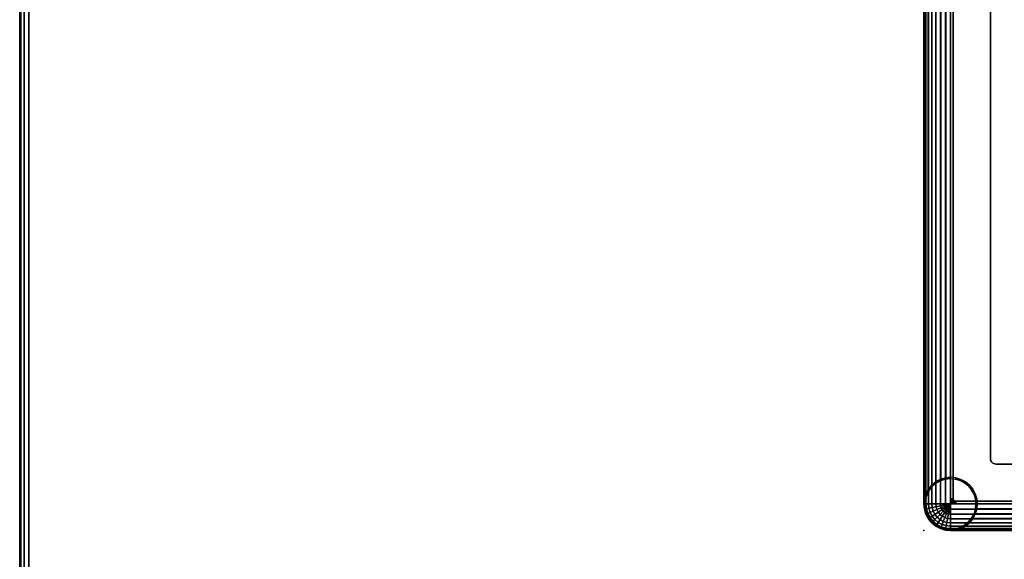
# Model space of a CAD drawing. Header units: inches. Extents: x 279 to 1057, y 260 to 433.
# Tile 4 of 256: x 821 to 835, y 294 to 302. Entities that reach past the tile are written whole.
import ezdxf
from ezdxf.enums import TextEntityAlignment as Align

# ---------------------------------------------------------------- set-up
doc = ezdxf.new("R2010")
doc.units = ezdxf.units.IN
doc.header["$MEASUREMENT"] = 0
for name, color, linetype in [('A-FURN-3-COLLECTION-MEXHI-TABLE-BASE-BOX-APRON', 45, 'Continuous'), ('A-FURN-3-COLLECTION-MEXHI-TABLE-BASE-LEG', 45, 'Continuous'), ('A-FURN-3-COLLECTION-MEXHI-TABLE-BASE-LEG-GLIDE', 46, 'Continuous'), ('A-FURN-3-COLLECTION-MEXHI-TABLE-SUBTOP-EDGE', 35, 'Continuous'), ('A-FURN-3-COLLECTION-MEXHI-TABLE-SUBTOP-SURFACE-BOTTOM', 35, 'Continuous'), ('A-FURN-3-COLLECTION-MEXHI-TABLE-TOP-EDGE', 33, 'Continuous'), ('A-FURN-3-COLLECTION-MEXHI-TABLE-TOP-SURFACE-BOTTOM', 33, 'Continuous'), ('A-FURN-3-COLLECTION-MEXHI-TABLE-TOP-SURFACE-TOP', 33, 'Continuous'), ('A-FURN-3-COLLECTION-RUG-BOTTOM', 8, 'Continuous'), ('A-FURN-3-COLLECTION-RUG-SEC1', 9, 'Continuous'), ('A-FURN-3-COLLECTION-RUG-TRIM1', 2, 'Continuous'), ('A-FURN-3-NODE', 7, 'Continuous'), ('A-FURN-HAWORTH-ATT', 7, 'Continuous')]:
    doc.layers.add(name, color=color, linetype=linetype)
doc.styles.get("Standard").update_dxf_attribs({"font": 'arial.ttf'})

# ---------------------------------------------------------------- blocks, each defined once
blk = doc.blocks.new('HCCS-MHTO-1S-3D-3')
at = {"layer": 'A-FURN-3-COLLECTION-MEXHI-TABLE-BASE-BOX-APRON'}
for points, invisible_edges in [([(-17.306, 7.456, 11.8), (-17.306, -7.456, 11.8), (-16.243, -6.394, 11.8), (-16.243, 6.394, 11.8)], 10), ([(-17.378, 7.069, 11.019), (-16.243, 6.394, 11.013), (-16.243, -6.394, 11.013), (-17.378, -7.069, 11.019)], 5), ([(-17.306, -7.063, 11.013), (-17.378, -7.069, 11.019), (-16.243, -6.394, 11.013)], 10), ([(-16.243, -6.394, 11.8), (-17.306, -7.456, 11.8), (17.306, -7.456, 11.8), (16.243, -6.393, 11.8)], 5), ([(-17.23, -7.07, 11.013), (-17.306, -7.063, 11.013), (-16.243, -6.394, 11.013)], 10), ([(-17.156, -7.093, 11.013), (-17.23, -7.07, 11.013), (-16.243, -6.394, 11.013)], 10), ([(-17.088, -7.129, 11.013), (-17.156, -7.093, 11.013), (-16.243, -6.394, 11.013)], 10), ([(-17.028, -7.178, 11.013), (-17.088, -7.129, 11.013), (-16.243, -6.394, 11.013)], 10), ([(-16.979, -7.238, 11.013), (-17.028, -7.178, 11.013), (-16.243, -6.394, 11.013)], 10), ([(-16.943, -7.306, 11.013), (-16.979, -7.238, 11.013), (-16.243, -6.394, 11.013)], 10), ([(-16.92, -7.38, 11.013), (-16.943, -7.306, 11.013), (-16.243, -6.394, 11.013)], 10), ([(-16.913, -7.456, 11.013), (-16.92, -7.38, 11.013), (-16.243, -6.394, 11.013)], 10), ([(16.913, -7.456, 11.013), (-16.913, -7.456, 11.013), (-16.243, -6.394, 11.013), (16.243, -6.394, 11.013)], 10)]:
    blk.add_3dface(points, dxfattribs=dict(at, invisible_edges=invisible_edges))
at = {"layer": 'A-FURN-3-COLLECTION-MEXHI-TABLE-BASE-LEG-GLIDE', "invisible_edges": 5}
for points in [[(-17.306, -7.456, 0), (-17.515, -7.145), (-17.45, -7.11), (-17.306, -7.456, 0)], [(-17.306, -7.456, 0), (-17.45, -7.11), (-17.38, -7.089), (-17.306, -7.456, 0)], [(-17.306, -7.456, 0), (-17.38, -7.089), (-17.306, -7.081), (-17.306, -7.456, 0)], [(-17.306, -7.456, 0), (-17.306, -7.081), (-17.233, -7.089), (-17.306, -7.456, 0)], [(-17.306, -7.456, 0), (-17.233, -7.089), (-17.163, -7.11), (-17.306, -7.456, 0)], [(-17.306, -7.456, 0), (-17.163, -7.11), (-17.098, -7.145), (-17.306, -7.456, 0)], [(-17.306, -7.456, 0), (-17.653, -7.313), (-17.618, -7.248), (-17.306, -7.456, 0)], [(-17.306, -7.456, 0), (-17.618, -7.248), (-17.572, -7.191), (-17.306, -7.456, 0)], [(-17.306, -7.456, 0), (-17.572, -7.191), (-17.515, -7.145), (-17.306, -7.456, 0)], [(-17.306, -7.456, 0), (-17.098, -7.145), (-17.041, -7.191), (-17.306, -7.456, 0)], [(-17.306, -7.456, 0), (-17.041, -7.191), (-16.995, -7.248), (-17.306, -7.456, 0)], [(-17.306, -7.456, 0), (-16.995, -7.248), (-16.96, -7.313), (-17.306, -7.456, 0)], [(-17.306, -7.456, 0), (-17.681, -7.456), (-17.674, -7.383), (-17.306, -7.456, 0)], [(-17.306, -7.456, 0), (-17.674, -7.383), (-17.653, -7.313), (-17.306, -7.456, 0)], [(-17.306, -7.456, 0), (-16.96, -7.313), (-16.939, -7.383), (-17.306, -7.456, 0)], [(-17.306, -7.456, 0), (-16.939, -7.383), (-16.931, -7.456), (-17.306, -7.456, 0)], [(-17.306, -7.456, 0), (-17.674, -7.53), (-17.681, -7.456), (-17.306, -7.456, 0)], [(-17.306, -7.456, 0), (-17.653, -7.6), (-17.674, -7.53), (-17.306, -7.456, 0)], [(-17.306, -7.456, 0), (-17.618, -7.665), (-17.653, -7.6), (-17.306, -7.456, 0)], [(-17.306, -7.456, 0), (-17.572, -7.722), (-17.618, -7.665), (-17.306, -7.456, 0)], [(-17.306, -7.456, 0), (-17.515, -7.768), (-17.572, -7.722), (-17.306, -7.456, 0)], [(-17.306, -7.456, 0), (-17.45, -7.803), (-17.515, -7.768), (-17.306, -7.456, 0)], [(-17.306, -7.456, 0), (-17.38, -7.824), (-17.45, -7.803), (-17.306, -7.456, 0)], [(-17.306, -7.456, 0), (-17.306, -7.831), (-17.38, -7.824), (-17.306, -7.456, 0)], [(-17.306, -7.456, 0), (-17.233, -7.824), (-17.306, -7.831), (-17.306, -7.456, 0)], [(-17.306, -7.456, 0), (-17.163, -7.803), (-17.233, -7.824), (-17.306, -7.456, 0)], [(-17.306, -7.456, 0), (-17.098, -7.768), (-17.163, -7.803), (-17.306, -7.456, 0)], [(-17.306, -7.456, 0), (-17.041, -7.722), (-17.098, -7.768), (-17.306, -7.456, 0)], [(-17.306, -7.456, 0), (-16.995, -7.665), (-17.041, -7.722), (-17.306, -7.456, 0)], [(-17.306, -7.456, 0), (-16.96, -7.6), (-16.995, -7.665), (-17.306, -7.456, 0)], [(-17.306, -7.456, 0), (-16.939, -7.53), (-16.96, -7.6), (-17.306, -7.456, 0)], [(-17.306, -7.456, 0), (-16.931, -7.456), (-16.939, -7.53), (-17.306, -7.456, 0)]]:
    blk.add_3dface(points, dxfattribs=at)
at = {"layer": 'A-FURN-3-COLLECTION-MEXHI-TABLE-SUBTOP-SURFACE-BOTTOM'}
for points, invisible_edges in [([(-16.694, -6.844, 11.8), (-16.703, -6.832, 11.8), (-16.703, 6.832, 11.8), (-16.694, 6.844, 11.8)], 10), ([(-16.682, -6.853, 11.8), (-16.694, -6.844, 11.8), (-16.694, 6.844, 11.8), (-16.682, 6.853, 11.8)], 10), ([(-16.668, -6.861, 11.8), (-16.682, -6.853, 11.8), (-16.682, 6.853, 11.8), (-16.668, 6.861, 11.8)], 10), ([(-16.653, -6.865, 11.8), (-16.668, -6.861, 11.8), (-16.668, 6.861, 11.8), (-16.653, 6.865, 11.8)], 10), ([(-16.638, -6.867, 11.8), (-16.653, -6.865, 11.8), (-16.653, 6.865, 11.8), (-16.638, 6.867, 11.8)], 10), ([(-16.638, 6.867, 11.8), (16.638, 6.867, 11.8), (16.638, -6.867, 11.8), (-16.638, -6.867, 11.8)], 10), ([(-16.715, -6.803, 11.8), (-16.717, -6.788, 11.8), (-16.717, 6.788, 11.8), (-16.715, 6.803, 11.8)], 8), ([(-16.711, -6.818, 11.8), (-16.715, -6.803, 11.8), (-16.715, 6.803, 11.8), (-16.711, 6.818, 11.8)], 10), ([(-16.703, -6.832, 11.8), (-16.711, -6.818, 11.8), (-16.711, 6.818, 11.8), (-16.703, 6.832, 11.8)], 10)]:
    blk.add_3dface(points, dxfattribs=dict(at, invisible_edges=invisible_edges))
at = {"layer": 'A-FURN-3-COLLECTION-MEXHI-TABLE-TOP-SURFACE-BOTTOM'}
for points, invisible_edges in [([(-17.267, -7.378, 11.997), (-17.267, 7.378, 11.997), (-16.717, 6.788, 11.997), (-16.717, -6.788, 11.997)], 14), ([(-16.694, -6.844, 11.997), (-16.704, -6.831, 11.997), (-16.704, 6.831, 11.997), (-16.694, 6.844, 11.997)], 15), ([(-16.681, -6.854, 11.997), (-16.694, -6.844, 11.997), (-16.694, 6.844, 11.997), (-16.681, 6.854, 11.997)], 15), ([(-16.667, -6.861, 11.997), (-16.681, -6.854, 11.997), (-16.681, 6.854, 11.997), (-16.667, 6.861, 11.997)], 15), ([(-16.652, -6.865, 11.997), (-16.667, -6.861, 11.997), (-16.667, 6.861, 11.997), (-16.652, 6.865, 11.997)], 15), ([(-16.638, -6.867, 11.997), (-16.652, -6.865, 11.997), (-16.652, 6.865, 11.997), (-16.638, 6.867, 11.997)], 15), ([(-16.638, -6.867, 11.997), (-16.638, 6.867, 11.997), (16.638, 6.867, 11.997), (16.638, -6.867, 11.997)], 15), ([(-16.715, -6.802, 11.997), (-16.717, -6.788, 11.997), (-16.717, 6.788, 11.997), (-16.715, 6.802, 11.997)], 15), ([(-16.711, -6.817, 11.997), (-16.715, -6.802, 11.997), (-16.715, 6.802, 11.997), (-16.711, 6.817, 11.997)], 15), ([(-16.704, -6.831, 11.997), (-16.711, -6.817, 11.997), (-16.711, 6.817, 11.997), (-16.704, 6.831, 11.997)], 15), ([(-17.267, -7.378, 11.997), (-16.717, -6.788, 11.997), (-16.715, -6.802, 11.997), (-17.266, -7.385, 11.997)], 7), ([(-17.266, -7.385, 11.997), (-16.715, -6.802, 11.997), (-16.711, -6.817, 11.997), (-17.264, -7.393, 11.997)], 7), ([(-17.264, -7.393, 11.997), (-16.711, -6.817, 11.997), (-16.704, -6.831, 11.997), (-17.26, -7.399, 11.997)], 7), ([(-17.26, -7.399, 11.997), (-16.704, -6.831, 11.997), (-16.694, -6.844, 11.997), (-17.256, -7.406, 11.997)], 7), ([(-17.256, -7.406, 11.997), (-16.694, -6.844, 11.997), (-16.681, -6.854, 11.997), (-17.249, -7.41, 11.997)], 7), ([(-17.249, -7.41, 11.997), (-16.681, -6.854, 11.997), (-16.667, -6.861, 11.997), (-17.243, -7.414, 11.997)], 7), ([(-17.243, -7.414, 11.997), (-16.667, -6.861, 11.997), (-16.652, -6.865, 11.997), (-17.235, -7.416, 11.997)], 7), ([(-17.235, -7.416, 11.997), (-16.652, -6.865, 11.997), (-16.638, -6.867, 11.997), (-17.228, -7.417, 11.997)], 7), ([(-17.228, -7.417, 11.997), (-16.638, -6.867, 11.997), (16.638, -6.867, 11.997), (17.228, -7.417, 11.997)], 7)]:
    blk.add_3dface(points, dxfattribs=dict(at, invisible_edges=invisible_edges))
at = {"layer": 'A-FURN-3-COLLECTION-MEXHI-TABLE-TOP-SURFACE-TOP'}
for points, invisible_edges in [([(-17.228, 7.417, 12.587), (-17.235, 7.416, 12.587), (-17.235, -7.416, 12.587), (-17.228, -7.417, 12.587)], 10), ([(-17.228, 7.417, 12.587), (-17.228, -7.417, 12.587), (17.228, -7.417, 12.587), (17.228, 7.417, 12.587)], 5), ([(-17.266, 7.385, 12.587), (-17.267, 7.378, 12.587), (-17.267, -7.378, 12.587), (-17.266, -7.385, 12.587)], 8), ([(-17.264, 7.393, 12.587), (-17.266, 7.385, 12.587), (-17.266, -7.385, 12.587), (-17.264, -7.393, 12.587)], 10), ([(-17.26, 7.399, 12.587), (-17.264, 7.393, 12.587), (-17.264, -7.393, 12.587), (-17.26, -7.399, 12.587)], 10), ([(-17.256, 7.406, 12.587), (-17.26, 7.399, 12.587), (-17.26, -7.399, 12.587), (-17.256, -7.406, 12.587)], 10), ([(-17.249, 7.41, 12.587), (-17.256, 7.406, 12.587), (-17.256, -7.406, 12.587), (-17.249, -7.41, 12.587)], 10), ([(-17.243, 7.414, 12.587), (-17.249, 7.41, 12.587), (-17.249, -7.41, 12.587), (-17.243, -7.414, 12.587)], 10), ([(-17.235, 7.416, 12.587), (-17.243, 7.414, 12.587), (-17.243, -7.414, 12.587), (-17.235, -7.416, 12.587)], 10)]:
    blk.add_3dface(points, dxfattribs=dict(at, invisible_edges=invisible_edges))
at = {"layer": 'A-FURN-3-NODE'}
blk.add_point((-17.7, -7.85), dxfattribs=at)
at = {"layer": 'A-FURN-HAWORTH-ATT', "flags": 1}
for tag, p in [('HAWMC', (0, 0)), ('HAWPN', (0, -0.167)), ('HAWSN', (0, -0.333))]:
    blk.add_attdef(tag, text='', height=0.1, dxfattribs=at).set_placement(p, align=Align.TOP_CENTER)
at = {"layer": 'A-FURN-3-COLLECTION-MEXHI-TABLE-BASE-BOX-APRON'}
mesh = blk.add_polymesh((16, 2), dxfattribs=at)
for k, corner in enumerate([(-17.306, -7.456, 11.8), (-17.306, 7.456, 11.8), (-17.383, -7.456, 11.792), (-17.383, 7.456, 11.792), (-17.457, -7.456, 11.77), (-17.457, 7.456, 11.77), (-17.525, -7.456, 11.734), (-17.525, 7.456, 11.734), (-17.585, -7.456, 11.685), (-17.585, 7.456, 11.685), (-17.634, -7.456, 11.625), (-17.634, 7.456, 11.625), (-17.67, -7.456, 11.557), (-17.67, 7.456, 11.557), (-17.692, -7.456, 11.483), (-17.692, 7.456, 11.483), (-17.7, -7.456, 11.406), (-17.7, 7.456, 11.406), (-17.693, -7.385, 11.335), (-17.693, 7.385, 11.335), (-17.672, -7.311, 11.261), (-17.672, 7.311, 11.261), (-17.636, -7.241, 11.191), (-17.636, 7.241, 11.191), (-17.585, -7.178, 11.128), (-17.585, 7.178, 11.128), (-17.522, -7.127, 11.077), (-17.522, 7.127, 11.077), (-17.451, -7.09, 11.04), (-17.451, 7.09, 11.04), (-17.378, -7.069, 11.019), (-17.378, 7.069, 11.019)]):
    mesh.set_mesh_vertex(divmod(k, 2), corner)
mesh = blk.add_polymesh((9, 9), dxfattribs=at)
for k, corner in enumerate([(-17.306, -7.456, 11.8), (-17.383, -7.456, 11.792), (-17.457, -7.456, 11.77), (-17.525, -7.456, 11.734), (-17.585, -7.456, 11.685), (-17.634, -7.456, 11.625), (-17.67, -7.456, 11.557), (-17.692, -7.456, 11.483), (-17.7, -7.456, 11.406), (-17.306, -7.456, 11.8), (-17.382, -7.471, 11.792), (-17.454, -7.486, 11.77), (-17.521, -7.499, 11.734), (-17.579, -7.511, 11.685), (-17.627, -7.52, 11.625), (-17.663, -7.527, 11.557), (-17.685, -7.532, 11.483), (-17.692, -7.533, 11.406), (-17.306, -7.456, 11.8), (-17.377, -7.486, 11.792), (-17.446, -7.514, 11.77), (-17.508, -7.54, 11.734), (-17.564, -7.563, 11.685), (-17.609, -7.582, 11.625), (-17.642, -7.596, 11.557), (-17.663, -7.604, 11.483), (-17.67, -7.607, 11.406), (-17.306, -7.456, 11.8), (-17.37, -7.499, 11.792), (-17.432, -7.54, 11.77), (-17.488, -7.578, 11.734), (-17.538, -7.611, 11.685), (-17.578, -7.638, 11.625), (-17.609, -7.658, 11.557), (-17.627, -7.671, 11.483), (-17.634, -7.675, 11.406), (-17.306, -7.456, 11.8), (-17.361, -7.511, 11.792), (-17.413, -7.563, 11.77), (-17.461, -7.611, 11.734), (-17.503, -7.653, 11.685), (-17.538, -7.688, 11.625), (-17.564, -7.714, 11.557), (-17.579, -7.729, 11.483), (-17.585, -7.735, 11.406), (-17.306, -7.456, 11.8), (-17.349, -7.52, 11.792), (-17.39, -7.582, 11.77), (-17.428, -7.638, 11.734), (-17.461, -7.688, 11.685), (-17.488, -7.728, 11.625), (-17.508, -7.759, 11.557), (-17.521, -7.777, 11.483), (-17.525, -7.784, 11.406), (-17.306, -7.456, 11.8), (-17.336, -7.527, 11.792), (-17.364, -7.596, 11.77), (-17.39, -7.658, 11.734), (-17.413, -7.714, 11.685), (-17.432, -7.759, 11.625), (-17.446, -7.792, 11.557), (-17.454, -7.813, 11.483), (-17.457, -7.82, 11.406), (-17.306, -7.456, 11.8), (-17.321, -7.532, 11.792), (-17.336, -7.604, 11.77), (-17.349, -7.671, 11.734), (-17.361, -7.729, 11.685), (-17.37, -7.777, 11.625), (-17.377, -7.813, 11.557), (-17.382, -7.835, 11.483), (-17.383, -7.842, 11.406), (-17.306, -7.456, 11.8), (-17.306, -7.533, 11.792), (-17.306, -7.607, 11.77), (-17.306, -7.675, 11.734), (-17.306, -7.735, 11.685), (-17.306, -7.784, 11.625), (-17.306, -7.82, 11.557), (-17.306, -7.842, 11.483), (-17.306, -7.85, 11.406)]):
    mesh.set_mesh_vertex(divmod(k, 9), corner)
mesh = blk.add_polymesh((17, 2), dxfattribs=at)
for k, corner in enumerate([(17.306, -7.456, 11.8), (-17.306, -7.456, 11.8), (17.306, -7.533, 11.792), (-17.306, -7.533, 11.792), (17.306, -7.607, 11.77), (-17.306, -7.607, 11.77), (17.306, -7.675, 11.734), (-17.306, -7.675, 11.734), (17.306, -7.735, 11.685), (-17.306, -7.735, 11.685), (17.306, -7.784, 11.625), (-17.306, -7.784, 11.625), (17.306, -7.82, 11.557), (-17.306, -7.82, 11.557), (17.306, -7.842, 11.483), (-17.306, -7.842, 11.483), (17.306, -7.85, 11.406), (-17.306, -7.85, 11.406), (17.235, -7.843, 11.335), (-17.235, -7.843, 11.335), (17.161, -7.822, 11.261), (-17.161, -7.822, 11.261), (17.091, -7.786, 11.191), (-17.091, -7.786, 11.191), (17.028, -7.735, 11.128), (-17.028, -7.735, 11.128), (16.977, -7.672, 11.077), (-16.977, -7.672, 11.077), (16.94, -7.601, 11.04), (-16.94, -7.601, 11.04), (16.919, -7.528, 11.019), (-16.919, -7.528, 11.019), (16.913, -7.456, 11.013), (-16.913, -7.456, 11.013)]):
    mesh.set_mesh_vertex(divmod(k, 2), corner)
at = {"layer": 'A-FURN-3-COLLECTION-MEXHI-TABLE-BASE-LEG'}
mesh = blk.add_polymesh((2, 32), dxfattribs=dict(at, n_close=True))
for k, corner in enumerate([(-17.23, -7.07, 11.406), (-17.156, -7.093, 11.406), (-17.088, -7.129, 11.406), (-17.028, -7.178, 11.406), (-16.979, -7.238, 11.406), (-16.943, -7.306, 11.406), (-16.92, -7.38, 11.406), (-16.913, -7.456, 11.406), (-16.92, -7.533, 11.406), (-16.943, -7.607, 11.406), (-16.979, -7.675, 11.406), (-17.028, -7.735, 11.406), (-17.088, -7.784, 11.406), (-17.156, -7.82, 11.406), (-17.23, -7.842, 11.406), (-17.306, -7.85, 11.406), (-17.383, -7.842, 11.406), (-17.457, -7.82, 11.406), (-17.525, -7.784, 11.406), (-17.585, -7.735, 11.406), (-17.634, -7.675, 11.406), (-17.67, -7.607, 11.406), (-17.692, -7.533, 11.406), (-17.7, -7.456, 11.406), (-17.692, -7.38, 11.406), (-17.67, -7.306, 11.406), (-17.634, -7.238, 11.406), (-17.585, -7.178, 11.406), (-17.525, -7.129, 11.406), (-17.457, -7.093, 11.406), (-17.383, -7.07, 11.406), (-17.306, -7.063, 11.406), (-17.23, -7.07, 0.118), (-17.156, -7.093, 0.118), (-17.088, -7.129, 0.118), (-17.028, -7.178, 0.118), (-16.979, -7.238, 0.118), (-16.943, -7.306, 0.118), (-16.92, -7.38, 0.118), (-16.913, -7.456, 0.118), (-16.92, -7.533, 0.118), (-16.943, -7.607, 0.118), (-16.979, -7.675, 0.118), (-17.028, -7.735, 0.118), (-17.088, -7.784, 0.118), (-17.156, -7.82, 0.118), (-17.23, -7.842, 0.118), (-17.306, -7.85, 0.118), (-17.383, -7.842, 0.118), (-17.457, -7.82, 0.118), (-17.525, -7.784, 0.118), (-17.585, -7.735, 0.118), (-17.634, -7.675, 0.118), (-17.67, -7.607, 0.118), (-17.692, -7.533, 0.118), (-17.7, -7.456, 0.118), (-17.692, -7.38, 0.118), (-17.67, -7.306, 0.118), (-17.634, -7.238, 0.118), (-17.585, -7.178, 0.118), (-17.525, -7.129, 0.118), (-17.457, -7.093, 0.118), (-17.383, -7.07, 0.118), (-17.306, -7.063, 0.118)]):
    mesh.set_mesh_vertex(divmod(k, 32), corner)
at = {"layer": 'A-FURN-3-COLLECTION-MEXHI-TABLE-BASE-LEG-GLIDE'}
mesh = blk.add_polymesh((9, 8), dxfattribs=at)
for k, corner in enumerate([(-17.674, -7.383, 0.118), (-17.653, -7.313, 0.118), (-17.618, -7.248, 0.118), (-17.572, -7.191, 0.118), (-17.515, -7.145, 0.118), (-17.45, -7.11, 0.118), (-17.38, -7.089, 0.118), (-17.306, -7.081, 0.118), (-17.68, -7.382, 0.118), (-17.658, -7.311, 0.118), (-17.623, -7.245, 0.118), (-17.576, -7.187, 0.118), (-17.518, -7.14, 0.118), (-17.452, -7.105, 0.118), (-17.381, -7.083, 0.118), (-17.306, -7.076, 0.118), (-17.684, -7.381, 0.116), (-17.662, -7.309, 0.116), (-17.627, -7.242, 0.116), (-17.579, -7.184, 0.116), (-17.52, -7.136, 0.116), (-17.454, -7.1, 0.116), (-17.382, -7.078, 0.116), (-17.306, -7.071, 0.116), (-17.688, -7.38, 0.113), (-17.666, -7.308, 0.113), (-17.63, -7.24, 0.113), (-17.581, -7.181, 0.113), (-17.522, -7.133, 0.113), (-17.455, -7.097, 0.113), (-17.382, -7.075, 0.113), (-17.306, -7.067, 0.113), (-17.69, -7.38, 0.11), (-17.668, -7.307, 0.11), (-17.632, -7.239, 0.11), (-17.583, -7.179, 0.11), (-17.524, -7.131, 0.11), (-17.456, -7.095, 0.11), (-17.383, -7.072, 0.11), (-17.306, -7.065, 0.11), (-17.692, -7.38, 0.105), (-17.67, -7.306, 0.105), (-17.633, -7.238, 0.105), (-17.584, -7.178, 0.105), (-17.525, -7.13, 0.105), (-17.457, -7.093, 0.105), (-17.383, -7.071, 0.105), (-17.306, -7.063, 0.105), (-17.692, -7.38, 0.1), (-17.67, -7.306, 0.1), (-17.634, -7.238, 0.1), (-17.585, -7.178, 0.1), (-17.525, -7.129, 0.1), (-17.457, -7.093, 0.1), (-17.383, -7.07, 0.1), (-17.306, -7.063, 0.1), (-17.692, -7.38, 0.019), (-17.67, -7.306, 0.019), (-17.634, -7.238, 0.019), (-17.585, -7.178, 0.019), (-17.525, -7.129, 0.019), (-17.457, -7.093, 0.019), (-17.383, -7.07, 0.019), (-17.306, -7.063, 0.019), (-17.692, -7.38, 0.013), (-17.67, -7.306, 0.013), (-17.633, -7.238, 0.013), (-17.584, -7.178, 0.013), (-17.525, -7.13, 0.013), (-17.457, -7.093, 0.013), (-17.383, -7.071, 0.013), (-17.306, -7.063, 0.013)]):
    mesh.set_mesh_vertex(divmod(k, 8), corner)
mesh = blk.add_polymesh((6, 8), dxfattribs=at)
for k, corner in enumerate([(-17.692, -7.38, 0.013), (-17.67, -7.306, 0.013), (-17.633, -7.238, 0.013), (-17.584, -7.178, 0.013), (-17.525, -7.13, 0.013), (-17.457, -7.093, 0.013), (-17.383, -7.071, 0.013), (-17.306, -7.063, 0.013), (-17.69, -7.38, 0.008), (-17.668, -7.307, 0.008), (-17.632, -7.239, 0.008), (-17.583, -7.179, 0.008), (-17.524, -7.131, 0.008), (-17.456, -7.095, 0.008), (-17.383, -7.072, 0.008), (-17.306, -7.065, 0.008), (-17.688, -7.38, 0.005), (-17.666, -7.308, 0.005), (-17.63, -7.24, 0.005), (-17.581, -7.181, 0.005), (-17.522, -7.133, 0.005), (-17.455, -7.097, 0.005), (-17.382, -7.075, 0.005), (-17.306, -7.067, 0.005), (-17.684, -7.381, 0.002), (-17.662, -7.309, 0.002), (-17.627, -7.242, 0.002), (-17.579, -7.184, 0.002), (-17.52, -7.136, 0.002), (-17.454, -7.1, 0.002), (-17.382, -7.078, 0.002), (-17.306, -7.071, 0.002), (-17.68, -7.382, 0.001), (-17.658, -7.311, 0.001), (-17.623, -7.245, 0.001), (-17.576, -7.187, 0.001), (-17.518, -7.14, 0.001), (-17.452, -7.105, 0.001), (-17.381, -7.083, 0.001), (-17.306, -7.076, 0.001), (-17.674, -7.383), (-17.653, -7.313), (-17.618, -7.248), (-17.572, -7.191), (-17.515, -7.145), (-17.45, -7.11), (-17.38, -7.089), (-17.306, -7.081)]):
    mesh.set_mesh_vertex(divmod(k, 8), corner)
mesh = blk.add_polymesh((9, 9), dxfattribs=at)
for k, corner in enumerate([(-17.233, -7.089, 0.118), (-17.163, -7.11, 0.118), (-17.098, -7.145, 0.118), (-17.041, -7.191, 0.118), (-16.995, -7.248, 0.118), (-16.96, -7.313, 0.118), (-16.939, -7.383, 0.118), (-16.931, -7.456, 0.118), (-16.939, -7.53, 0.118), (-17.232, -7.083, 0.118), (-17.161, -7.105, 0.118), (-17.095, -7.14, 0.118), (-17.037, -7.187, 0.118), (-16.99, -7.245, 0.118), (-16.955, -7.311, 0.118), (-16.933, -7.382, 0.118), (-16.926, -7.456, 0.118), (-16.933, -7.531, 0.118), (-17.231, -7.078, 0.116), (-17.159, -7.1, 0.116), (-17.092, -7.136, 0.116), (-17.034, -7.184, 0.116), (-16.986, -7.242, 0.116), (-16.95, -7.309, 0.116), (-16.928, -7.381, 0.116), (-16.921, -7.456, 0.116), (-16.928, -7.532, 0.116), (-17.23, -7.075, 0.113), (-17.158, -7.097, 0.113), (-17.09, -7.133, 0.113), (-17.031, -7.181, 0.113), (-16.983, -7.24, 0.113), (-16.947, -7.308, 0.113), (-16.925, -7.38, 0.113), (-16.917, -7.456, 0.113), (-16.925, -7.532, 0.113), (-17.23, -7.072, 0.11), (-17.157, -7.095, 0.11), (-17.089, -7.131, 0.11), (-17.029, -7.179, 0.11), (-16.981, -7.239, 0.11), (-16.945, -7.307, 0.11), (-16.922, -7.38, 0.11), (-16.915, -7.456, 0.11), (-16.922, -7.533, 0.11), (-17.23, -7.071, 0.105), (-17.156, -7.093, 0.105), (-17.088, -7.13, 0.105), (-17.028, -7.178, 0.105), (-16.98, -7.238, 0.105), (-16.943, -7.306, 0.105), (-16.921, -7.38, 0.105), (-16.913, -7.456, 0.105), (-16.921, -7.533, 0.105), (-17.23, -7.07, 0.1), (-17.156, -7.093, 0.1), (-17.088, -7.129, 0.1), (-17.028, -7.178, 0.1), (-16.979, -7.238, 0.1), (-16.943, -7.306, 0.1), (-16.92, -7.38, 0.1), (-16.913, -7.456, 0.1), (-16.92, -7.533, 0.1), (-17.23, -7.07, 0.019), (-17.156, -7.093, 0.019), (-17.088, -7.129, 0.019), (-17.028, -7.178, 0.019), (-16.979, -7.238, 0.019), (-16.943, -7.306, 0.019), (-16.92, -7.38, 0.019), (-16.913, -7.456, 0.019), (-16.92, -7.533, 0.019), (-17.23, -7.071, 0.013), (-17.156, -7.093, 0.013), (-17.088, -7.13, 0.013), (-17.028, -7.178, 0.013), (-16.98, -7.238, 0.013), (-16.943, -7.306, 0.013), (-16.921, -7.38, 0.013), (-16.913, -7.456, 0.013), (-16.921, -7.533, 0.013)]):
    mesh.set_mesh_vertex(divmod(k, 9), corner)
mesh = blk.add_polymesh((6, 9), dxfattribs=at)
for k, corner in enumerate([(-17.23, -7.071, 0.013), (-17.156, -7.093, 0.013), (-17.088, -7.13, 0.013), (-17.028, -7.178, 0.013), (-16.98, -7.238, 0.013), (-16.943, -7.306, 0.013), (-16.921, -7.38, 0.013), (-16.913, -7.456, 0.013), (-16.921, -7.533, 0.013), (-17.23, -7.072, 0.008), (-17.157, -7.095, 0.008), (-17.089, -7.131, 0.008), (-17.029, -7.179, 0.008), (-16.981, -7.239, 0.008), (-16.945, -7.307, 0.008), (-16.922, -7.38, 0.008), (-16.915, -7.456, 0.008), (-16.922, -7.533, 0.008), (-17.23, -7.075, 0.005), (-17.158, -7.097, 0.005), (-17.09, -7.133, 0.005), (-17.031, -7.181, 0.005), (-16.983, -7.24, 0.005), (-16.947, -7.308, 0.005), (-16.925, -7.38, 0.005), (-16.917, -7.456, 0.005), (-16.925, -7.532, 0.005), (-17.231, -7.078, 0.002), (-17.159, -7.1, 0.002), (-17.092, -7.136, 0.002), (-17.034, -7.184, 0.002), (-16.986, -7.242, 0.002), (-16.95, -7.309, 0.002), (-16.928, -7.381, 0.002), (-16.921, -7.456, 0.002), (-16.928, -7.532, 0.002), (-17.232, -7.083, 0.001), (-17.161, -7.105, 0.001), (-17.095, -7.14, 0.001), (-17.037, -7.187, 0.001), (-16.99, -7.245, 0.001), (-16.955, -7.311, 0.001), (-16.933, -7.382, 0.001), (-16.926, -7.456, 0.001), (-16.933, -7.531, 0.001), (-17.233, -7.089), (-17.163, -7.11), (-17.098, -7.145), (-17.041, -7.191), (-16.995, -7.248), (-16.96, -7.313), (-16.939, -7.383), (-16.931, -7.456), (-16.939, -7.53)]):
    mesh.set_mesh_vertex(divmod(k, 9), corner)
mesh = blk.add_polymesh((9, 9), dxfattribs=at)
for k, corner in enumerate([(-17.38, -7.824, 0.118), (-17.45, -7.803, 0.118), (-17.515, -7.768, 0.118), (-17.572, -7.722, 0.118), (-17.618, -7.665, 0.118), (-17.653, -7.6, 0.118), (-17.674, -7.53, 0.118), (-17.681, -7.456, 0.118), (-17.674, -7.383, 0.118), (-17.381, -7.83, 0.118), (-17.452, -7.808, 0.118), (-17.518, -7.773, 0.118), (-17.576, -7.726, 0.118), (-17.623, -7.668, 0.118), (-17.658, -7.602, 0.118), (-17.68, -7.531, 0.118), (-17.687, -7.456, 0.118), (-17.68, -7.382, 0.118), (-17.382, -7.834, 0.116), (-17.454, -7.812, 0.116), (-17.52, -7.777, 0.116), (-17.579, -7.729, 0.116), (-17.627, -7.67, 0.116), (-17.662, -7.604, 0.116), (-17.684, -7.532, 0.116), (-17.692, -7.456, 0.116), (-17.684, -7.381, 0.116), (-17.382, -7.838, 0.113), (-17.455, -7.816, 0.113), (-17.522, -7.78, 0.113), (-17.581, -7.731, 0.113), (-17.63, -7.672, 0.113), (-17.666, -7.605, 0.113), (-17.688, -7.532, 0.113), (-17.695, -7.456, 0.113), (-17.688, -7.38, 0.113), (-17.383, -7.84, 0.11), (-17.456, -7.818, 0.11), (-17.524, -7.782, 0.11), (-17.583, -7.733, 0.11), (-17.632, -7.674, 0.11), (-17.668, -7.606, 0.11), (-17.69, -7.533, 0.11), (-17.698, -7.456, 0.11), (-17.69, -7.38, 0.11), (-17.383, -7.842, 0.105), (-17.457, -7.82, 0.105), (-17.525, -7.783, 0.105), (-17.584, -7.734, 0.105), (-17.633, -7.675, 0.105), (-17.67, -7.607, 0.105), (-17.692, -7.533, 0.105), (-17.699, -7.456, 0.105), (-17.692, -7.38, 0.105), (-17.383, -7.842, 0.1), (-17.457, -7.82, 0.1), (-17.525, -7.784, 0.1), (-17.585, -7.735, 0.1), (-17.634, -7.675, 0.1), (-17.67, -7.607, 0.1), (-17.692, -7.533, 0.1), (-17.7, -7.456, 0.1), (-17.692, -7.38, 0.1), (-17.383, -7.842, 0.019), (-17.457, -7.82, 0.019), (-17.525, -7.784, 0.019), (-17.585, -7.735, 0.019), (-17.634, -7.675, 0.019), (-17.67, -7.607, 0.019), (-17.692, -7.533, 0.019), (-17.7, -7.456, 0.019), (-17.692, -7.38, 0.019), (-17.383, -7.842, 0.013), (-17.457, -7.82, 0.013), (-17.525, -7.783, 0.013), (-17.584, -7.734, 0.013), (-17.633, -7.675, 0.013), (-17.67, -7.607, 0.013), (-17.692, -7.533, 0.013), (-17.699, -7.456, 0.013), (-17.692, -7.38, 0.013)]):
    mesh.set_mesh_vertex(divmod(k, 9), corner)
mesh = blk.add_polymesh((6, 9), dxfattribs=at)
for k, corner in enumerate([(-17.383, -7.842, 0.013), (-17.457, -7.82, 0.013), (-17.525, -7.783, 0.013), (-17.584, -7.734, 0.013), (-17.633, -7.675, 0.013), (-17.67, -7.607, 0.013), (-17.692, -7.533, 0.013), (-17.699, -7.456, 0.013), (-17.692, -7.38, 0.013), (-17.383, -7.84, 0.008), (-17.456, -7.818, 0.008), (-17.524, -7.782, 0.008), (-17.583, -7.733, 0.008), (-17.632, -7.674, 0.008), (-17.668, -7.606, 0.008), (-17.69, -7.533, 0.008), (-17.698, -7.456, 0.008), (-17.69, -7.38, 0.008), (-17.382, -7.838, 0.005), (-17.455, -7.816, 0.005), (-17.522, -7.78, 0.005), (-17.581, -7.731, 0.005), (-17.63, -7.672, 0.005), (-17.666, -7.605, 0.005), (-17.688, -7.532, 0.005), (-17.695, -7.456, 0.005), (-17.688, -7.38, 0.005), (-17.382, -7.834, 0.002), (-17.454, -7.812, 0.002), (-17.52, -7.777, 0.002), (-17.579, -7.729, 0.002), (-17.627, -7.67, 0.002), (-17.662, -7.604, 0.002), (-17.684, -7.532, 0.002), (-17.692, -7.456, 0.002), (-17.684, -7.381, 0.002), (-17.381, -7.83, 0.001), (-17.452, -7.808, 0.001), (-17.518, -7.773, 0.001), (-17.576, -7.726, 0.001), (-17.623, -7.668, 0.001), (-17.658, -7.602, 0.001), (-17.68, -7.531, 0.001), (-17.687, -7.456, 0.001), (-17.68, -7.382, 0.001), (-17.38, -7.824), (-17.45, -7.803), (-17.515, -7.768), (-17.572, -7.722), (-17.618, -7.665), (-17.653, -7.6), (-17.674, -7.53), (-17.681, -7.456), (-17.674, -7.383)]):
    mesh.set_mesh_vertex(divmod(k, 9), corner)
mesh = blk.add_polymesh((9, 9), dxfattribs=at)
for k, corner in enumerate([(-16.939, -7.53, 0.118), (-16.96, -7.6, 0.118), (-16.995, -7.665, 0.118), (-17.041, -7.722, 0.118), (-17.098, -7.768, 0.118), (-17.163, -7.803, 0.118), (-17.233, -7.824, 0.118), (-17.306, -7.831, 0.118), (-17.38, -7.824, 0.118), (-16.933, -7.531, 0.118), (-16.955, -7.602, 0.118), (-16.99, -7.668, 0.118), (-17.037, -7.726, 0.118), (-17.095, -7.773, 0.118), (-17.161, -7.808, 0.118), (-17.232, -7.83, 0.118), (-17.306, -7.837, 0.118), (-17.381, -7.83, 0.118), (-16.928, -7.532, 0.116), (-16.95, -7.604, 0.116), (-16.986, -7.67, 0.116), (-17.034, -7.729, 0.116), (-17.092, -7.777, 0.116), (-17.159, -7.812, 0.116), (-17.231, -7.834, 0.116), (-17.306, -7.842, 0.116), (-17.382, -7.834, 0.116), (-16.925, -7.532, 0.113), (-16.947, -7.605, 0.113), (-16.983, -7.672, 0.113), (-17.031, -7.731, 0.113), (-17.09, -7.78, 0.113), (-17.158, -7.816, 0.113), (-17.23, -7.838, 0.113), (-17.306, -7.845, 0.113), (-17.382, -7.838, 0.113), (-16.922, -7.533, 0.11), (-16.945, -7.606, 0.11), (-16.981, -7.674, 0.11), (-17.029, -7.733, 0.11), (-17.089, -7.782, 0.11), (-17.157, -7.818, 0.11), (-17.23, -7.84, 0.11), (-17.306, -7.848, 0.11), (-17.383, -7.84, 0.11), (-16.921, -7.533, 0.105), (-16.943, -7.607, 0.105), (-16.98, -7.675, 0.105), (-17.028, -7.734, 0.105), (-17.088, -7.783, 0.105), (-17.156, -7.82, 0.105), (-17.23, -7.842, 0.105), (-17.306, -7.849, 0.105), (-17.383, -7.842, 0.105), (-16.92, -7.533, 0.1), (-16.943, -7.607, 0.1), (-16.979, -7.675, 0.1), (-17.028, -7.735, 0.1), (-17.088, -7.784, 0.1), (-17.156, -7.82, 0.1), (-17.23, -7.842, 0.1), (-17.306, -7.85, 0.1), (-17.383, -7.842, 0.1), (-16.92, -7.533, 0.019), (-16.943, -7.607, 0.019), (-16.979, -7.675, 0.019), (-17.028, -7.735, 0.019), (-17.088, -7.784, 0.019), (-17.156, -7.82, 0.019), (-17.23, -7.842, 0.019), (-17.306, -7.85, 0.019), (-17.383, -7.842, 0.019), (-16.921, -7.533, 0.013), (-16.943, -7.607, 0.013), (-16.98, -7.675, 0.013), (-17.028, -7.734, 0.013), (-17.088, -7.783, 0.013), (-17.156, -7.82, 0.013), (-17.23, -7.842, 0.013), (-17.306, -7.849, 0.013), (-17.383, -7.842, 0.013)]):
    mesh.set_mesh_vertex(divmod(k, 9), corner)
mesh = blk.add_polymesh((6, 9), dxfattribs=at)
for k, corner in enumerate([(-16.921, -7.533, 0.013), (-16.943, -7.607, 0.013), (-16.98, -7.675, 0.013), (-17.028, -7.734, 0.013), (-17.088, -7.783, 0.013), (-17.156, -7.82, 0.013), (-17.23, -7.842, 0.013), (-17.306, -7.849, 0.013), (-17.383, -7.842, 0.013), (-16.922, -7.533, 0.008), (-16.945, -7.606, 0.008), (-16.981, -7.674, 0.008), (-17.029, -7.733, 0.008), (-17.089, -7.782, 0.008), (-17.157, -7.818, 0.008), (-17.23, -7.84, 0.008), (-17.306, -7.848, 0.008), (-17.383, -7.84, 0.008), (-16.925, -7.532, 0.005), (-16.947, -7.605, 0.005), (-16.983, -7.672, 0.005), (-17.031, -7.731, 0.005), (-17.09, -7.78, 0.005), (-17.158, -7.816, 0.005), (-17.23, -7.838, 0.005), (-17.306, -7.845, 0.005), (-17.382, -7.838, 0.005), (-16.928, -7.532, 0.002), (-16.95, -7.604, 0.002), (-16.986, -7.67, 0.002), (-17.034, -7.729, 0.002), (-17.092, -7.777, 0.002), (-17.159, -7.812, 0.002), (-17.231, -7.834, 0.002), (-17.306, -7.842, 0.002), (-17.382, -7.834, 0.002), (-16.933, -7.531, 0.001), (-16.955, -7.602, 0.001), (-16.99, -7.668, 0.001), (-17.037, -7.726, 0.001), (-17.095, -7.773, 0.001), (-17.161, -7.808, 0.001), (-17.232, -7.83, 0.001), (-17.306, -7.837, 0.001), (-17.381, -7.83, 0.001), (-16.939, -7.53), (-16.96, -7.6), (-16.995, -7.665), (-17.041, -7.722), (-17.098, -7.768), (-17.163, -7.803), (-17.233, -7.824), (-17.306, -7.831), (-17.38, -7.824)]):
    mesh.set_mesh_vertex(divmod(k, 9), corner)
at = {"layer": 'A-FURN-3-COLLECTION-MEXHI-TABLE-SUBTOP-EDGE'}
mesh = blk.add_polymesh((37, 2), dxfattribs=at)
for k, corner in enumerate([(-16.717, 6.788, 11.8), (-16.717, 6.788, 11.997), (-16.715, 6.803, 11.8), (-16.715, 6.803, 11.997), (-16.711, 6.818, 11.8), (-16.711, 6.818, 11.997), (-16.703, 6.832, 11.8), (-16.703, 6.832, 11.997), (-16.694, 6.844, 11.8), (-16.694, 6.844, 11.997), (-16.682, 6.853, 11.8), (-16.682, 6.853, 11.997), (-16.668, 6.861, 11.8), (-16.668, 6.861, 11.997), (-16.653, 6.865, 11.8), (-16.653, 6.865, 11.997), (-16.638, 6.867, 11.8), (-16.638, 6.867, 11.997), (16.638, 6.867, 11.8), (16.638, 6.867, 11.997), (16.653, 6.865, 11.8), (16.653, 6.865, 11.997), (16.668, 6.861, 11.8), (16.668, 6.861, 11.997), (16.682, 6.853, 11.8), (16.682, 6.853, 11.997), (16.694, 6.844, 11.8), (16.694, 6.844, 11.997), (16.703, 6.832, 11.8), (16.703, 6.832, 11.997), (16.711, 6.818, 11.8), (16.711, 6.818, 11.997), (16.715, 6.803, 11.8), (16.715, 6.803, 11.997), (16.717, 6.788, 11.8), (16.717, 6.788, 11.997), (16.717, -6.788, 11.8), (16.717, -6.788, 11.997), (16.715, -6.803, 11.8), (16.715, -6.803, 11.997), (16.711, -6.818, 11.8), (16.711, -6.818, 11.997), (16.703, -6.832, 11.8), (16.703, -6.832, 11.997), (16.694, -6.844, 11.8), (16.694, -6.844, 11.997), (16.682, -6.853, 11.8), (16.682, -6.853, 11.997), (16.668, -6.861, 11.8), (16.668, -6.861, 11.997), (16.653, -6.865, 11.8), (16.653, -6.865, 11.997), (16.638, -6.867, 11.8), (16.638, -6.867, 11.997), (-16.638, -6.867, 11.8), (-16.638, -6.867, 11.997), (-16.653, -6.865, 11.8), (-16.653, -6.865, 11.997), (-16.668, -6.861, 11.8), (-16.668, -6.861, 11.997), (-16.682, -6.853, 11.8), (-16.682, -6.853, 11.997), (-16.694, -6.844, 11.8), (-16.694, -6.844, 11.997), (-16.703, -6.832, 11.8), (-16.703, -6.832, 11.997), (-16.711, -6.818, 11.8), (-16.711, -6.818, 11.997), (-16.715, -6.803, 11.8), (-16.715, -6.803, 11.997), (-16.717, -6.788, 11.8), (-16.717, -6.788, 11.997), (-16.717, 6.788, 11.8), (-16.717, 6.788, 11.997)]):
    mesh.set_mesh_vertex(divmod(k, 2), corner)
at = {"layer": 'A-FURN-3-COLLECTION-MEXHI-TABLE-TOP-EDGE'}
mesh = blk.add_polymesh((2, 4), dxfattribs=at)
for k, corner in enumerate([(-17.267, -7.378, 11.997), (-17.306, -7.381, 12.036), (-17.306, -7.381, 12.548), (-17.267, -7.378, 12.587), (-17.267, 7.378, 11.997), (-17.306, 7.381, 12.036), (-17.306, 7.381, 12.548), (-17.267, 7.378, 12.587)]):
    mesh.set_mesh_vertex(divmod(k, 4), corner)
mesh = blk.add_polymesh((4, 9), dxfattribs=at)
for k, corner in enumerate([(-17.228, -7.417, 12.587), (-17.235, -7.416, 12.587), (-17.243, -7.414, 12.587), (-17.249, -7.41, 12.587), (-17.256, -7.406, 12.587), (-17.26, -7.399, 12.587), (-17.264, -7.393, 12.587), (-17.266, -7.385, 12.587), (-17.267, -7.378, 12.587), (-17.23, -7.456, 12.548), (-17.244, -7.454, 12.548), (-17.258, -7.449, 12.548), (-17.271, -7.443, 12.548), (-17.283, -7.434, 12.548), (-17.292, -7.422, 12.548), (-17.299, -7.409, 12.548), (-17.304, -7.395, 12.548), (-17.306, -7.381, 12.548), (-17.23, -7.456, 12.036), (-17.244, -7.454, 12.036), (-17.258, -7.449, 12.036), (-17.271, -7.443, 12.036), (-17.283, -7.434, 12.036), (-17.292, -7.422, 12.036), (-17.299, -7.409, 12.036), (-17.304, -7.395, 12.036), (-17.306, -7.381, 12.036), (-17.228, -7.417, 11.997), (-17.235, -7.416, 11.997), (-17.243, -7.414, 11.997), (-17.249, -7.41, 11.997), (-17.256, -7.406, 11.997), (-17.26, -7.399, 11.997), (-17.264, -7.393, 11.997), (-17.266, -7.385, 11.997), (-17.267, -7.378, 11.997)]):
    mesh.set_mesh_vertex(divmod(k, 9), corner)
mesh = blk.add_polymesh((2, 4), dxfattribs=at)
for k, corner in enumerate([(17.228, -7.417, 11.997), (17.23, -7.456, 12.036), (17.23, -7.456, 12.548), (17.228, -7.417, 12.587), (-17.228, -7.417, 11.997), (-17.23, -7.456, 12.036), (-17.23, -7.456, 12.548), (-17.228, -7.417, 12.587)]):
    mesh.set_mesh_vertex(divmod(k, 4), corner)
blk = doc.blocks.new('HCGN-MNTP-3D-3')
at = {"layer": 'A-FURN-3-COLLECTION-RUG-BOTTOM'}
for points, invisible_edges in [([(-58.913, 39.102), (-58.896, 39.145), (-58.896, -39.145), (-58.913, -39.102)], 10), ([(-58.896, 39.145), (-58.867, 39.182), (-58.867, -39.182), (-58.896, -39.145)], 10), ([(-58.867, 39.182), (-58.83, 39.211), (-58.83, -39.211), (-58.867, -39.182)], 10), ([(-58.83, 39.211), (-58.787, 39.228), (-58.787, -39.228), (-58.83, -39.211)], 10), ([(-58.787, 39.228), (-58.74, 39.235), (-58.74, -39.235), (-58.787, -39.228)], 10), ([(58.74, -39.235), (-58.74, -39.235), (-58.74, 39.235), (58.74, 39.235)], 10), ([(-58.92, 39.055), (-58.913, 39.102), (-58.913, -39.102), (-58.92, -39.055)], 2)]:
    blk.add_3dface(points, dxfattribs=dict(at, invisible_edges=invisible_edges))
at = {"layer": 'A-FURN-3-COLLECTION-RUG-SEC1'}
for points, invisible_edges in [([(-58.913, 39.102, 0.315), (-58.896, 39.145, 0.315), (-58.896, -39.145, 0.315), (-58.913, -39.102, 0.315)], 10), ([(-58.896, 39.145, 0.315), (-58.867, 39.182, 0.315), (-58.867, -39.182, 0.315), (-58.896, -39.145, 0.315)], 10), ([(-58.867, 39.182, 0.315), (-58.83, 39.211, 0.315), (-58.83, -39.211, 0.315), (-58.867, -39.182, 0.315)], 10), ([(-58.83, 39.211, 0.315), (-58.787, 39.228, 0.315), (-58.787, -39.228, 0.315), (-58.83, -39.211, 0.315)], 10), ([(-58.787, 39.228, 0.315), (-58.74, 39.235, 0.315), (-58.74, -39.235, 0.315), (-58.787, -39.228, 0.315)], 10), ([(-58.74, 39.235, 0.315), (-58.74, -39.235, 0.315), (58.74, -39.235, 0.315), (58.74, 39.235, 0.315)], 5), ([(-58.92, 39.055, 0.315), (-58.913, 39.102, 0.315), (-58.913, -39.102, 0.315), (-58.92, -39.055, 0.315)], 2)]:
    blk.add_3dface(points, dxfattribs=dict(at, invisible_edges=invisible_edges))
at = {"layer": 'A-FURN-3-COLLECTION-RUG-TRIM1'}
mesh = blk.add_polymesh((2, 7), dxfattribs=at)
for k, corner in enumerate([(-58.92, 39.055), (-58.989, 39.055, 0.028), (-59.038, 39.055, 0.085), (-59.055, 39.055, 0.157), (-59.038, 39.055, 0.23), (-58.989, 39.055, 0.287), (-58.92, 39.055, 0.315), (-58.92, -39.055), (-58.989, -39.055, 0.028), (-59.038, -39.055, 0.085), (-59.055, -39.055, 0.157), (-59.038, -39.055, 0.23), (-58.989, -39.055, 0.287), (-58.92, -39.055, 0.315)]):
    mesh.set_mesh_vertex(divmod(k, 7), corner)

msp = doc.modelspace()

# ---------------------------------------------------------------- block references
for name, p in [('HCGN-MNTP-3D-3', (879.984, 314.943)), ('HCCS-MHTO-1S-3D-3', (851.984, 302.364))]:
    msp.add_blockref(name, p)

doc.saveas('drawing.dxf')
